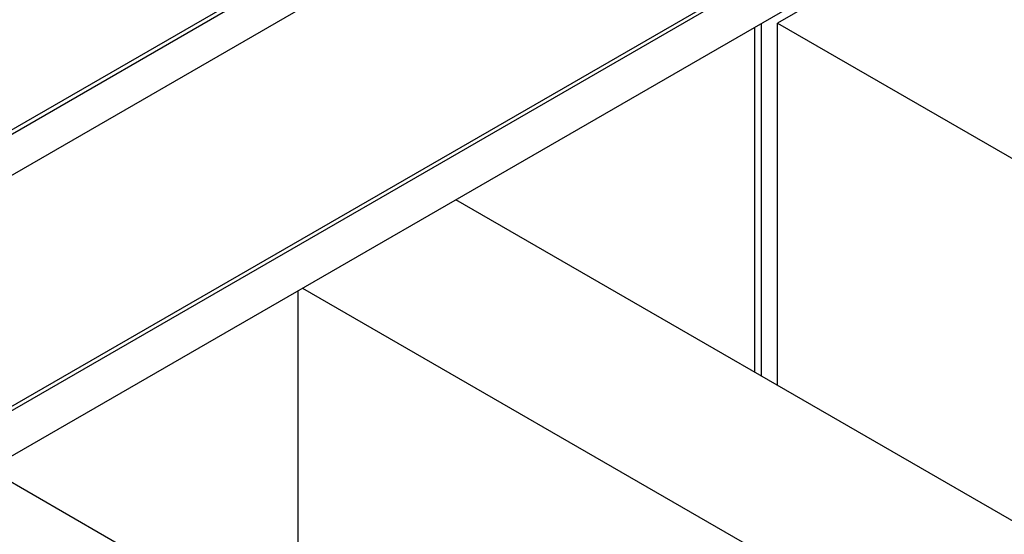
# Model space of a CAD drawing. Header units: millimetres. Extents: x 0 to 841, y 0 to 594.
# Tile 63 of 84: x 734 to 760, y 308 to 321. Entities that reach past the tile are written whole.
import ezdxf

# ---------------------------------------------------------------- set-up
doc = ezdxf.new("R2010")
doc.units = ezdxf.units.MM
doc.layers.add('TRAIT-FORT', color=4, linetype='Continuous', lineweight=25)

msp = doc.modelspace()

# ---------------------------------------------------------------- linework, layer by layer
at = {"layer": 'TRAIT-FORT', "color": 4, "linetype": 'Continuous', "lineweight": 25}
for p, q in [((811.036, 362.668), (629.209, 257.702)), ((811.137, 362.61), (629.31, 257.643)), ((629.31, 256.593), (811.137, 361.56)), ((635.371, 254.144), (817.198, 359.111)), ((635.472, 254.086), (817.299, 359.053)), ((635.472, 252.92), (817.299, 357.886)), ((769.71, 330.183), (753.819, 321.009)), ((753.237, 312.015), (753.237, 320.904)), ((753.407, 311.917), (753.407, 321.002)), ((753.819, 321.009), (769.984, 311.678)), ((753.819, 311.679), (753.819, 321.009)), ((761.902, 307.012), (745.538, 316.459)), ((741.487, 304.919), (741.487, 314.121)), ((741.598, 314.185), (757.963, 304.738)), ((749.882, 300.073), (733.517, 309.52))]:
    msp.add_line(p, q, dxfattribs=at)

doc.saveas('drawing.dxf')
